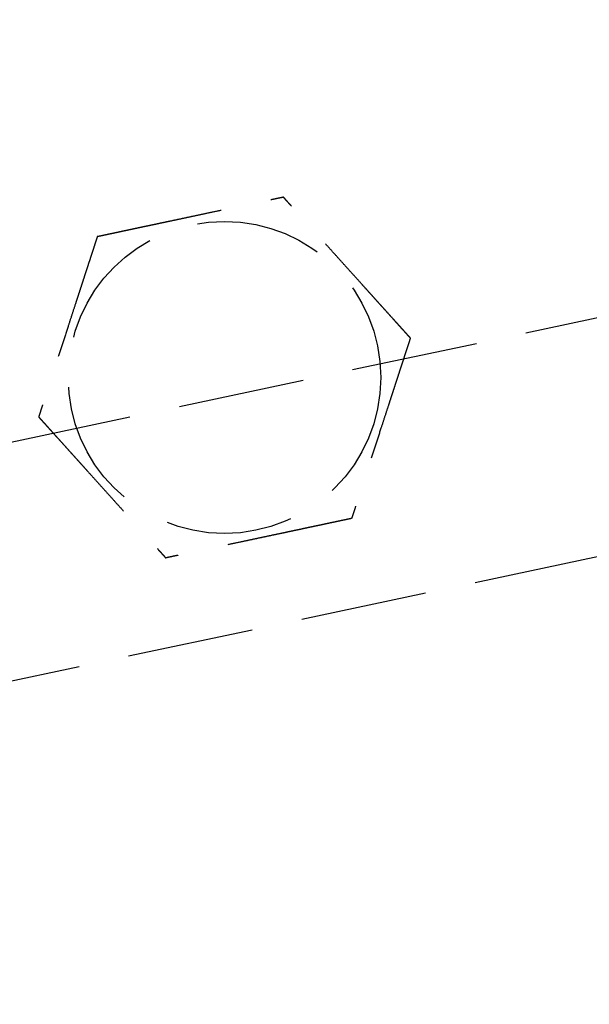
# Model space of a CAD drawing. Header units: millimetres. Extents: x -50096 to 615650, y 194565 to 243945.
# Tile 136 of 256: x 239920 to 239943, y 221284 to 221323. Entities that reach past the tile are written whole.
import ezdxf

# ---------------------------------------------------------------- set-up
doc = ezdxf.new("R2010")
doc.units = ezdxf.units.MM
doc.linetypes.add('ГТО-1 Пунктир', pattern=[7, 5, -2])
doc.layers.add('ГТО-2_Размеры_035', color=2, linetype='Continuous', lineweight=35)
doc.layers.add('ОГОС_Пунктир_025', color=151, linetype='ГТО-1 Пунктир', lineweight=25)

# ---------------------------------------------------------------- blocks, each defined once
blk = doc.blocks.new('ОГСО_Затвор_План')
at = {"layer": 'ОГОС_Пунктир_025'}
blk.add_line((-804.171, -137.499), (-1174.17, -137.499), dxfattribs=at)
blk.add_line((-804.171, -137.499), (-1174.17, -137.499), dxfattribs=at)
blk.add_lwpolyline([(-877.928, -175.75), (-1127.151, -175.809, -0.414283), (-1137.153, -165.809), (-1137.153, -138.25, -0.414214), (-1127.153, -128.25), (-877.928, -128.25)], format="xyb", dxfattribs=at)
blk.add_circle((-1104.17, -127.499), 6.172, dxfattribs=at)
blk.add_circle((-1104.17, -127.499), 6.172, dxfattribs=at)
for points, knots in [([(-1107.923, -120.999), (-1107.923, -121.001), (-1107.925, -121.003), (-1107.927, -121.007), (-1107.93, -121.012), (-1107.934, -121.018), (-1107.938, -121.026), (-1107.943, -121.035), (-1107.95, -121.046), (-1107.957, -121.059), (-1107.966, -121.074), (-1107.975, -121.091), (-1107.986, -121.109), (-1107.998, -121.131), (-1108.014, -121.157), (-1108.031, -121.187), (-1108.05, -121.219), (-1108.069, -121.253), (-1108.089, -121.288), (-1108.11, -121.324), (-1108.135, -121.367), (-1108.165, -121.419), (-1108.199, -121.478), (-1108.234, -121.538), (-1108.27, -121.6), (-1108.306, -121.664), (-1108.343, -121.728), (-1108.381, -121.793), (-1108.435, -121.887), (-1108.507, -122.011), (-1108.595, -122.164), (-1108.685, -122.319), (-1108.775, -122.476), (-1108.866, -122.633), (-1108.957, -122.792), (-1109.049, -122.951), (-1109.141, -123.11), (-1109.233, -123.269), (-1109.374, -123.513), (-1109.562, -123.839), (-1109.831, -124.305), (-1110.132, -124.827), (-1110.387, -125.267), (-1110.562, -125.571), (-1110.659, -125.739), (-1110.755, -125.905), (-1110.851, -126.071), (-1110.945, -126.235), (-1111.039, -126.398), (-1111.12, -126.538), (-1111.188, -126.655), (-1111.243, -126.751), (-1111.298, -126.845), (-1111.343, -126.924), (-1111.381, -126.989), (-1111.41, -127.04), (-1111.439, -127.09), (-1111.467, -127.138), (-1111.494, -127.185), (-1111.52, -127.229), (-1111.542, -127.268), (-1111.561, -127.301), (-1111.577, -127.328), (-1111.592, -127.354), (-1111.606, -127.378), (-1111.619, -127.401), (-1111.63, -127.42), (-1111.639, -127.436), (-1111.647, -127.449), (-1111.653, -127.461), (-1111.659, -127.471), (-1111.664, -127.48), (-1111.668, -127.487), (-1111.672, -127.493), (-1111.674, -127.496), (-1111.675, -127.498), (-1111.675, -127.499), (-1111.675, -127.499)], [0, 0, 0, 0, 0.004186, 0.008804, 0.014285, 0.021062, 0.029566, 0.04023, 0.053209, 0.068488, 0.085831, 0.105004, 0.125774, 0.147906, 0.181001, 0.216166, 0.253239, 0.292056, 0.332451, 0.374261, 0.417322, 0.483342, 0.551522, 0.621621, 0.693398, 0.766611, 0.84102, 0.916382, 0.992458, 1.167452, 1.344608, 1.523639, 1.704264, 1.886197, 2.069155, 2.252855, 2.437012, 2.621342, 2.805561, 3.279771, 3.752777, 4.418922, 5.086098, 5.279549, 5.472714, 5.66517, 5.856494, 6.046263, 6.234054, 6.419444, 6.531426, 6.641945, 6.750597, 6.856976, 6.916918, 6.975721, 7.033131, 7.088894, 7.142757, 7.194466, 7.243768, 7.276862, 7.308468, 7.338417, 7.366539, 7.392664, 7.416622, 7.433204, 7.448336, 7.461909, 7.473812, 7.483934, 7.492166, 7.498397, 7.502516, 7.504461, 7.505547, 7.505547, 7.505547, 7.505547]), ([(-1107.923, -120.999), (-1107.923, -121.001), (-1107.925, -121.003), (-1107.927, -121.007), (-1107.93, -121.012), (-1107.934, -121.018), (-1107.938, -121.026), (-1107.943, -121.035), (-1107.95, -121.046), (-1107.957, -121.059), (-1107.966, -121.074), (-1107.975, -121.091), (-1107.986, -121.109), (-1107.998, -121.131), (-1108.014, -121.157), (-1108.031, -121.187), (-1108.05, -121.219), (-1108.069, -121.253), (-1108.089, -121.288), (-1108.11, -121.324), (-1108.135, -121.367), (-1108.165, -121.419), (-1108.199, -121.478), (-1108.234, -121.538), (-1108.27, -121.6), (-1108.306, -121.664), (-1108.343, -121.728), (-1108.381, -121.793), (-1108.435, -121.887), (-1108.507, -122.011), (-1108.595, -122.164), (-1108.685, -122.319), (-1108.775, -122.476), (-1108.866, -122.633), (-1108.957, -122.792), (-1109.049, -122.951), (-1109.141, -123.11), (-1109.233, -123.269), (-1109.374, -123.513), (-1109.562, -123.839), (-1109.831, -124.305), (-1110.132, -124.827), (-1110.387, -125.267), (-1110.562, -125.571), (-1110.659, -125.739), (-1110.755, -125.905), (-1110.851, -126.071), (-1110.945, -126.235), (-1111.039, -126.398), (-1111.12, -126.538), (-1111.188, -126.655), (-1111.243, -126.751), (-1111.298, -126.845), (-1111.343, -126.924), (-1111.381, -126.989), (-1111.41, -127.04), (-1111.439, -127.09), (-1111.467, -127.138), (-1111.494, -127.185), (-1111.52, -127.229), (-1111.542, -127.268), (-1111.561, -127.301), (-1111.577, -127.328), (-1111.592, -127.354), (-1111.606, -127.378), (-1111.619, -127.401), (-1111.63, -127.42), (-1111.639, -127.436), (-1111.647, -127.449), (-1111.653, -127.461), (-1111.659, -127.471), (-1111.664, -127.48), (-1111.668, -127.487), (-1111.672, -127.493), (-1111.674, -127.496), (-1111.675, -127.498), (-1111.675, -127.499), (-1111.675, -127.499)], [0, 0, 0, 0, 0.004186, 0.008804, 0.014285, 0.021062, 0.029566, 0.04023, 0.053209, 0.068488, 0.085831, 0.105004, 0.125774, 0.147906, 0.181001, 0.216166, 0.253239, 0.292056, 0.332451, 0.374261, 0.417322, 0.483342, 0.551522, 0.621621, 0.693398, 0.766611, 0.84102, 0.916382, 0.992458, 1.167452, 1.344608, 1.523639, 1.704264, 1.886197, 2.069155, 2.252855, 2.437012, 2.621342, 2.805561, 3.279771, 3.752777, 4.418922, 5.086098, 5.279549, 5.472714, 5.66517, 5.856494, 6.046263, 6.234054, 6.419444, 6.531426, 6.641945, 6.750597, 6.856976, 6.916918, 6.975721, 7.033131, 7.088894, 7.142757, 7.194466, 7.243768, 7.276862, 7.308468, 7.338417, 7.366539, 7.392664, 7.416622, 7.433204, 7.448336, 7.461909, 7.473812, 7.483934, 7.492166, 7.498397, 7.502516, 7.504461, 7.505547, 7.505547, 7.505547, 7.505547]), ([(-1107.923, -120.999), (-1107.921, -120.999), (-1107.919, -120.999), (-1107.915, -120.999), (-1107.91, -120.999), (-1107.905, -120.999), (-1107.898, -120.999), (-1107.891, -120.999), (-1107.881, -120.999), (-1107.87, -120.999), (-1107.857, -120.999), (-1107.842, -120.999), (-1107.826, -120.999), (-1107.809, -120.999), (-1107.79, -120.999), (-1107.768, -120.999), (-1107.741, -120.999), (-1107.71, -120.999), (-1107.678, -120.999), (-1107.644, -120.999), (-1107.609, -120.999), (-1107.573, -120.999), (-1107.535, -120.999), (-1107.49, -120.999), (-1107.437, -120.999), (-1107.376, -120.999), (-1107.313, -120.999), (-1107.249, -120.999), (-1107.183, -120.999), (-1107.117, -120.999), (-1107.049, -120.999), (-1106.981, -120.999), (-1106.881, -120.999), (-1106.749, -120.999), (-1106.583, -120.999), (-1106.417, -120.999), (-1106.248, -120.999), (-1106.079, -120.999), (-1105.909, -120.999), (-1105.737, -120.999), (-1105.566, -120.999), (-1105.394, -120.999), (-1105.222, -120.999), (-1104.98, -120.999), (-1104.669, -120.999), (-1104.29, -120.999), (-1103.911, -120.999), (-1103.485, -120.999), (-1103.012, -120.999), (-1102.622, -120.999), (-1102.363, -120.999), (-1102.235, -120.999), (-1102.108, -120.999), (-1101.981, -120.999), (-1101.855, -120.999), (-1101.729, -120.999), (-1101.605, -120.999), (-1101.483, -120.999), (-1101.374, -120.999), (-1101.28, -120.999), (-1101.201, -120.999), (-1101.122, -120.999), (-1101.045, -120.999), (-1100.978, -120.999), (-1100.923, -120.999), (-1100.877, -120.999), (-1100.832, -120.999), (-1100.789, -120.999), (-1100.747, -120.999), (-1100.706, -120.999), (-1100.668, -120.999), (-1100.634, -120.999), (-1100.605, -120.999), (-1100.581, -120.999), (-1100.558, -120.999), (-1100.536, -120.999), (-1100.516, -120.999), (-1100.497, -120.999), (-1100.481, -120.999), (-1100.467, -120.999), (-1100.455, -120.999), (-1100.445, -120.999), (-1100.436, -120.999), (-1100.429, -120.999), (-1100.424, -120.999), (-1100.42, -120.999), (-1100.418, -120.999), (-1100.417, -120.999), (-1100.417, -120.999)], [0, 0, 0, 0, 0.003645, 0.007566, 0.01204, 0.017343, 0.023752, 0.031543, 0.040993, 0.052264, 0.065302, 0.079955, 0.096068, 0.113488, 0.132062, 0.151634, 0.180994, 0.211959, 0.244418, 0.278261, 0.313376, 0.349653, 0.386981, 0.425249, 0.484863, 0.546213, 0.609126, 0.67343, 0.738954, 0.805525, 0.872972, 0.941123, 1.009805, 1.173351, 1.338694, 1.505627, 1.673942, 1.843431, 2.013887, 2.185103, 2.356869, 2.528979, 2.701226, 2.8734, 3.253796, 3.633187, 4.011942, 4.390425, 4.911078, 5.431731, 5.559867, 5.687803, 5.81535, 5.942319, 6.068521, 6.193767, 6.317868, 6.440634, 6.561877, 6.642693, 6.722516, 6.801133, 6.878331, 6.953896, 7.000474, 7.046161, 7.090798, 7.134226, 7.176284, 7.216813, 7.255653, 7.292644, 7.318036, 7.342284, 7.365288, 7.386943, 7.407149, 7.425803, 7.442802, 7.456039, 7.467883, 7.478242, 7.487027, 7.494147, 7.499513, 7.503033, 7.504638, 7.505536, 7.505536, 7.505536, 7.505536]), ([(-1107.923, -120.999), (-1107.921, -120.999), (-1107.919, -120.999), (-1107.915, -120.999), (-1107.91, -120.999), (-1107.905, -120.999), (-1107.898, -120.999), (-1107.891, -120.999), (-1107.881, -120.999), (-1107.87, -120.999), (-1107.857, -120.999), (-1107.842, -120.999), (-1107.826, -120.999), (-1107.809, -120.999), (-1107.79, -120.999), (-1107.768, -120.999), (-1107.741, -120.999), (-1107.71, -120.999), (-1107.678, -120.999), (-1107.644, -120.999), (-1107.609, -120.999), (-1107.573, -120.999), (-1107.535, -120.999), (-1107.49, -120.999), (-1107.437, -120.999), (-1107.376, -120.999), (-1107.313, -120.999), (-1107.249, -120.999), (-1107.183, -120.999), (-1107.117, -120.999), (-1107.049, -120.999), (-1106.981, -120.999), (-1106.881, -120.999), (-1106.749, -120.999), (-1106.583, -120.999), (-1106.417, -120.999), (-1106.248, -120.999), (-1106.079, -120.999), (-1105.909, -120.999), (-1105.737, -120.999), (-1105.566, -120.999), (-1105.394, -120.999), (-1105.222, -120.999), (-1104.98, -120.999), (-1104.669, -120.999), (-1104.29, -120.999), (-1103.911, -120.999), (-1103.485, -120.999), (-1103.012, -120.999), (-1102.622, -120.999), (-1102.363, -120.999), (-1102.235, -120.999), (-1102.108, -120.999), (-1101.981, -120.999), (-1101.855, -120.999), (-1101.729, -120.999), (-1101.605, -120.999), (-1101.483, -120.999), (-1101.374, -120.999), (-1101.28, -120.999), (-1101.201, -120.999), (-1101.122, -120.999), (-1101.045, -120.999), (-1100.978, -120.999), (-1100.923, -120.999), (-1100.877, -120.999), (-1100.832, -120.999), (-1100.789, -120.999), (-1100.747, -120.999), (-1100.706, -120.999), (-1100.668, -120.999), (-1100.634, -120.999), (-1100.605, -120.999), (-1100.581, -120.999), (-1100.558, -120.999), (-1100.536, -120.999), (-1100.516, -120.999), (-1100.497, -120.999), (-1100.481, -120.999), (-1100.467, -120.999), (-1100.455, -120.999), (-1100.445, -120.999), (-1100.436, -120.999), (-1100.429, -120.999), (-1100.424, -120.999), (-1100.42, -120.999), (-1100.418, -120.999), (-1100.417, -120.999), (-1100.417, -120.999)], [0, 0, 0, 0, 0.003645, 0.007566, 0.01204, 0.017343, 0.023752, 0.031543, 0.040993, 0.052264, 0.065302, 0.079955, 0.096068, 0.113488, 0.132062, 0.151634, 0.180994, 0.211959, 0.244418, 0.278261, 0.313376, 0.349653, 0.386981, 0.425249, 0.484863, 0.546213, 0.609126, 0.67343, 0.738954, 0.805525, 0.872972, 0.941123, 1.009805, 1.173351, 1.338694, 1.505627, 1.673942, 1.843431, 2.013887, 2.185103, 2.356869, 2.528979, 2.701226, 2.8734, 3.253796, 3.633187, 4.011942, 4.390425, 4.911078, 5.431731, 5.559867, 5.687803, 5.81535, 5.942319, 6.068521, 6.193767, 6.317868, 6.440634, 6.561877, 6.642693, 6.722516, 6.801133, 6.878331, 6.953896, 7.000474, 7.046161, 7.090798, 7.134226, 7.176284, 7.216813, 7.255653, 7.292644, 7.318036, 7.342284, 7.365288, 7.386943, 7.407149, 7.425803, 7.442802, 7.456039, 7.467883, 7.478242, 7.487027, 7.494147, 7.499513, 7.503033, 7.504638, 7.505536, 7.505536, 7.505536, 7.505536]), ([(-1096.664, -127.499), (-1096.665, -127.498), (-1096.666, -127.496), (-1096.668, -127.493), (-1096.671, -127.489), (-1096.673, -127.484), (-1096.677, -127.478), (-1096.68, -127.472), (-1096.685, -127.463), (-1096.691, -127.454), (-1096.697, -127.442), (-1096.705, -127.43), (-1096.713, -127.416), (-1096.721, -127.401), (-1096.731, -127.385), (-1096.743, -127.364), (-1096.757, -127.338), (-1096.775, -127.307), (-1096.794, -127.275), (-1096.814, -127.241), (-1096.834, -127.205), (-1096.855, -127.169), (-1096.88, -127.126), (-1096.907, -127.079), (-1096.938, -127.026), (-1096.969, -126.971), (-1097.001, -126.916), (-1097.034, -126.859), (-1097.067, -126.801), (-1097.101, -126.743), (-1097.135, -126.684), (-1097.185, -126.597), (-1097.251, -126.483), (-1097.334, -126.34), (-1097.417, -126.195), (-1097.502, -126.049), (-1097.586, -125.903), (-1097.671, -125.755), (-1097.757, -125.607), (-1097.843, -125.458), (-1097.929, -125.309), (-1098.015, -125.16), (-1098.136, -124.951), (-1098.291, -124.682), (-1098.481, -124.353), (-1098.67, -124.025), (-1098.883, -123.656), (-1099.12, -123.246), (-1099.318, -122.904), (-1099.452, -122.671), (-1099.524, -122.546), (-1099.596, -122.422), (-1099.667, -122.299), (-1099.738, -122.176), (-1099.808, -122.055), (-1099.877, -121.935), (-1099.936, -121.833), (-1099.986, -121.747), (-1100.025, -121.678), (-1100.065, -121.61), (-1100.103, -121.543), (-1100.137, -121.485), (-1100.165, -121.437), (-1100.187, -121.397), (-1100.21, -121.359), (-1100.231, -121.321), (-1100.252, -121.285), (-1100.273, -121.25), (-1100.292, -121.216), (-1100.309, -121.186), (-1100.325, -121.159), (-1100.339, -121.134), (-1100.352, -121.112), (-1100.364, -121.091), (-1100.375, -121.072), (-1100.385, -121.056), (-1100.392, -121.043), (-1100.398, -121.032), (-1100.403, -121.023), (-1100.408, -121.016), (-1100.411, -121.01), (-1100.414, -121.005), (-1100.416, -121.002), (-1100.417, -121), (-1100.417, -121), (-1100.417, -120.999)], [0, 0, 0, 0, 0.003642, 0.007561, 0.012032, 0.017334, 0.023742, 0.031533, 0.040984, 0.052257, 0.065299, 0.079955, 0.096073, 0.113498, 0.132075, 0.151651, 0.18534, 0.221102, 0.258772, 0.298186, 0.339179, 0.381585, 0.42524, 0.484853, 0.546202, 0.609115, 0.673421, 0.738947, 0.80552, 0.87297, 0.941124, 1.009809, 1.17336, 1.338708, 1.505644, 1.673961, 1.843452, 2.013909, 2.185124, 2.356891, 2.529001, 2.701248, 2.873423, 3.253813, 3.633201, 4.011952, 4.390432, 4.911083, 5.431733, 5.575876, 5.719735, 5.863043, 6.00553, 6.146926, 6.286963, 6.425372, 6.561883, 6.642702, 6.722527, 6.801146, 6.878345, 6.95391, 7.000484, 7.046168, 7.090802, 7.134226, 7.176281, 7.216808, 7.255646, 7.292636, 7.322154, 7.350093, 7.37629, 7.400583, 7.422809, 7.442805, 7.456041, 7.467882, 7.478239, 7.487022, 7.494142, 7.499507, 7.503029, 7.504637, 7.505539, 7.505539, 7.505539, 7.505539]), ([(-1096.664, -127.499), (-1096.665, -127.498), (-1096.666, -127.496), (-1096.668, -127.493), (-1096.671, -127.489), (-1096.673, -127.484), (-1096.677, -127.478), (-1096.68, -127.472), (-1096.685, -127.463), (-1096.691, -127.454), (-1096.697, -127.442), (-1096.705, -127.43), (-1096.713, -127.416), (-1096.721, -127.401), (-1096.731, -127.385), (-1096.743, -127.364), (-1096.757, -127.338), (-1096.775, -127.307), (-1096.794, -127.275), (-1096.814, -127.241), (-1096.834, -127.205), (-1096.855, -127.169), (-1096.88, -127.126), (-1096.907, -127.079), (-1096.938, -127.026), (-1096.969, -126.971), (-1097.001, -126.916), (-1097.034, -126.859), (-1097.067, -126.801), (-1097.101, -126.743), (-1097.135, -126.684), (-1097.185, -126.597), (-1097.251, -126.483), (-1097.334, -126.34), (-1097.417, -126.195), (-1097.502, -126.049), (-1097.586, -125.903), (-1097.671, -125.755), (-1097.757, -125.607), (-1097.843, -125.458), (-1097.929, -125.309), (-1098.015, -125.16), (-1098.136, -124.951), (-1098.291, -124.682), (-1098.481, -124.353), (-1098.67, -124.025), (-1098.883, -123.656), (-1099.12, -123.246), (-1099.318, -122.904), (-1099.452, -122.671), (-1099.524, -122.546), (-1099.596, -122.422), (-1099.667, -122.299), (-1099.738, -122.176), (-1099.808, -122.055), (-1099.877, -121.935), (-1099.936, -121.833), (-1099.986, -121.747), (-1100.025, -121.678), (-1100.065, -121.61), (-1100.103, -121.543), (-1100.137, -121.485), (-1100.165, -121.437), (-1100.187, -121.397), (-1100.21, -121.359), (-1100.231, -121.321), (-1100.252, -121.285), (-1100.273, -121.25), (-1100.292, -121.216), (-1100.309, -121.186), (-1100.325, -121.159), (-1100.339, -121.134), (-1100.352, -121.112), (-1100.364, -121.091), (-1100.375, -121.072), (-1100.385, -121.056), (-1100.392, -121.043), (-1100.398, -121.032), (-1100.403, -121.023), (-1100.408, -121.016), (-1100.411, -121.01), (-1100.414, -121.005), (-1100.416, -121.002), (-1100.417, -121), (-1100.417, -121), (-1100.417, -120.999)], [0, 0, 0, 0, 0.003642, 0.007561, 0.012032, 0.017334, 0.023742, 0.031533, 0.040984, 0.052257, 0.065299, 0.079955, 0.096073, 0.113498, 0.132075, 0.151651, 0.18534, 0.221102, 0.258772, 0.298186, 0.339179, 0.381585, 0.42524, 0.484853, 0.546202, 0.609115, 0.673421, 0.738947, 0.80552, 0.87297, 0.941124, 1.009809, 1.17336, 1.338708, 1.505644, 1.673961, 1.843452, 2.013909, 2.185124, 2.356891, 2.529001, 2.701248, 2.873423, 3.253813, 3.633201, 4.011952, 4.390432, 4.911083, 5.431733, 5.575876, 5.719735, 5.863043, 6.00553, 6.146926, 6.286963, 6.425372, 6.561883, 6.642702, 6.722527, 6.801146, 6.878345, 6.95391, 7.000484, 7.046168, 7.090802, 7.134226, 7.176281, 7.216808, 7.255646, 7.292636, 7.322154, 7.350093, 7.37629, 7.400583, 7.422809, 7.442805, 7.456041, 7.467882, 7.478239, 7.487022, 7.494142, 7.499507, 7.503029, 7.504637, 7.505539, 7.505539, 7.505539, 7.505539]), ([(-1111.675, -127.499), (-1111.675, -127.5), (-1111.674, -127.503), (-1111.672, -127.506), (-1111.669, -127.51), (-1111.667, -127.515), (-1111.663, -127.52), (-1111.659, -127.527), (-1111.655, -127.535), (-1111.649, -127.545), (-1111.643, -127.556), (-1111.635, -127.569), (-1111.627, -127.583), (-1111.619, -127.598), (-1111.609, -127.614), (-1111.597, -127.635), (-1111.582, -127.66), (-1111.565, -127.691), (-1111.546, -127.724), (-1111.526, -127.758), (-1111.506, -127.793), (-1111.484, -127.83), (-1111.46, -127.872), (-1111.433, -127.92), (-1111.402, -127.973), (-1111.371, -128.027), (-1111.339, -128.083), (-1111.306, -128.14), (-1111.273, -128.197), (-1111.239, -128.256), (-1111.205, -128.315), (-1111.155, -128.401), (-1111.088, -128.516), (-1111.006, -128.659), (-1110.922, -128.804), (-1110.838, -128.949), (-1110.754, -129.096), (-1110.668, -129.244), (-1110.583, -129.392), (-1110.497, -129.541), (-1110.411, -129.69), (-1110.325, -129.839), (-1110.204, -130.048), (-1110.049, -130.317), (-1109.859, -130.646), (-1109.67, -130.974), (-1109.457, -131.343), (-1109.22, -131.752), (-1109.022, -132.095), (-1108.888, -132.328), (-1108.816, -132.453), (-1108.744, -132.577), (-1108.673, -132.7), (-1108.602, -132.822), (-1108.532, -132.944), (-1108.463, -133.063), (-1108.404, -133.166), (-1108.354, -133.252), (-1108.314, -133.321), (-1108.275, -133.389), (-1108.237, -133.456), (-1108.203, -133.513), (-1108.175, -133.562), (-1108.153, -133.601), (-1108.13, -133.64), (-1108.109, -133.677), (-1108.088, -133.714), (-1108.067, -133.749), (-1108.048, -133.782), (-1108.03, -133.813), (-1108.015, -133.84), (-1108.001, -133.864), (-1107.988, -133.887), (-1107.976, -133.908), (-1107.964, -133.927), (-1107.955, -133.943), (-1107.948, -133.956), (-1107.942, -133.966), (-1107.937, -133.975), (-1107.932, -133.983), (-1107.929, -133.989), (-1107.926, -133.994), (-1107.924, -133.997), (-1107.923, -133.998), (-1107.923, -133.999), (-1107.923, -133.999)], [0, 0, 0, 0, 0.003643, 0.007563, 0.012036, 0.017339, 0.023748, 0.03154, 0.040991, 0.052265, 0.065307, 0.079964, 0.096081, 0.113506, 0.132083, 0.151658, 0.185346, 0.221107, 0.258777, 0.29819, 0.339181, 0.381586, 0.42524, 0.484853, 0.546201, 0.609115, 0.67342, 0.738946, 0.80552, 0.87297, 0.941124, 1.009809, 1.173359, 1.338704, 1.505638, 1.673953, 1.843441, 2.013896, 2.185109, 2.356873, 2.528981, 2.701225, 2.873397, 3.253789, 3.633178, 4.011932, 4.390414, 4.911078, 5.43174, 5.575882, 5.719741, 5.863048, 6.005533, 6.146928, 6.286965, 6.425373, 6.561883, 6.642702, 6.722527, 6.801147, 6.878345, 6.95391, 7.000484, 7.046167, 7.090801, 7.134225, 7.17628, 7.216807, 7.255645, 7.292636, 7.322156, 7.350096, 7.376294, 7.400588, 7.422815, 7.442813, 7.456048, 7.46789, 7.478247, 7.48703, 7.494149, 7.499515, 7.503037, 7.504645, 7.505547, 7.505547, 7.505547, 7.505547]), ([(-1111.675, -127.499), (-1111.675, -127.5), (-1111.674, -127.503), (-1111.672, -127.506), (-1111.669, -127.51), (-1111.667, -127.515), (-1111.663, -127.52), (-1111.659, -127.527), (-1111.655, -127.535), (-1111.649, -127.545), (-1111.643, -127.556), (-1111.635, -127.569), (-1111.627, -127.583), (-1111.619, -127.598), (-1111.609, -127.614), (-1111.597, -127.635), (-1111.582, -127.66), (-1111.565, -127.691), (-1111.546, -127.724), (-1111.526, -127.758), (-1111.506, -127.793), (-1111.484, -127.83), (-1111.46, -127.872), (-1111.433, -127.92), (-1111.402, -127.973), (-1111.371, -128.027), (-1111.339, -128.083), (-1111.306, -128.14), (-1111.273, -128.197), (-1111.239, -128.256), (-1111.205, -128.315), (-1111.155, -128.401), (-1111.088, -128.516), (-1111.006, -128.659), (-1110.922, -128.804), (-1110.838, -128.949), (-1110.754, -129.096), (-1110.668, -129.244), (-1110.583, -129.392), (-1110.497, -129.541), (-1110.411, -129.69), (-1110.325, -129.839), (-1110.204, -130.048), (-1110.049, -130.317), (-1109.859, -130.646), (-1109.67, -130.974), (-1109.457, -131.343), (-1109.22, -131.752), (-1109.022, -132.095), (-1108.888, -132.328), (-1108.816, -132.453), (-1108.744, -132.577), (-1108.673, -132.7), (-1108.602, -132.822), (-1108.532, -132.944), (-1108.463, -133.063), (-1108.404, -133.166), (-1108.354, -133.252), (-1108.314, -133.321), (-1108.275, -133.389), (-1108.237, -133.456), (-1108.203, -133.513), (-1108.175, -133.562), (-1108.153, -133.601), (-1108.13, -133.64), (-1108.109, -133.677), (-1108.088, -133.714), (-1108.067, -133.749), (-1108.048, -133.782), (-1108.03, -133.813), (-1108.015, -133.84), (-1108.001, -133.864), (-1107.988, -133.887), (-1107.976, -133.908), (-1107.964, -133.927), (-1107.955, -133.943), (-1107.948, -133.956), (-1107.942, -133.966), (-1107.937, -133.975), (-1107.932, -133.983), (-1107.929, -133.989), (-1107.926, -133.994), (-1107.924, -133.997), (-1107.923, -133.998), (-1107.923, -133.999), (-1107.923, -133.999)], [0, 0, 0, 0, 0.003643, 0.007563, 0.012036, 0.017339, 0.023748, 0.03154, 0.040991, 0.052265, 0.065307, 0.079964, 0.096081, 0.113506, 0.132083, 0.151658, 0.185346, 0.221107, 0.258777, 0.29819, 0.339181, 0.381586, 0.42524, 0.484853, 0.546201, 0.609115, 0.67342, 0.738946, 0.80552, 0.87297, 0.941124, 1.009809, 1.173359, 1.338704, 1.505638, 1.673953, 1.843441, 2.013896, 2.185109, 2.356873, 2.528981, 2.701225, 2.873397, 3.253789, 3.633178, 4.011932, 4.390414, 4.911078, 5.43174, 5.575882, 5.719741, 5.863048, 6.005533, 6.146928, 6.286965, 6.425373, 6.561883, 6.642702, 6.722527, 6.801147, 6.878345, 6.95391, 7.000484, 7.046167, 7.090801, 7.134225, 7.17628, 7.216807, 7.255645, 7.292636, 7.322156, 7.350096, 7.376294, 7.400588, 7.422815, 7.442813, 7.456048, 7.46789, 7.478247, 7.48703, 7.494149, 7.499515, 7.503037, 7.504645, 7.505547, 7.505547, 7.505547, 7.505547]), ([(-1096.664, -127.499), (-1096.665, -127.501), (-1096.667, -127.503), (-1096.669, -127.507), (-1096.672, -127.512), (-1096.675, -127.518), (-1096.68, -127.526), (-1096.685, -127.535), (-1096.691, -127.546), (-1096.699, -127.559), (-1096.708, -127.574), (-1096.717, -127.591), (-1096.728, -127.609), (-1096.74, -127.631), (-1096.755, -127.657), (-1096.773, -127.687), (-1096.791, -127.719), (-1096.811, -127.753), (-1096.831, -127.788), (-1096.852, -127.824), (-1096.877, -127.867), (-1096.906, -127.919), (-1096.94, -127.978), (-1096.975, -128.038), (-1097.011, -128.1), (-1097.048, -128.164), (-1097.085, -128.228), (-1097.123, -128.293), (-1097.177, -128.387), (-1097.248, -128.511), (-1097.337, -128.664), (-1097.426, -128.819), (-1097.517, -128.976), (-1097.608, -129.133), (-1097.699, -129.291), (-1097.791, -129.45), (-1097.883, -129.61), (-1097.975, -129.769), (-1098.116, -130.013), (-1098.304, -130.339), (-1098.573, -130.805), (-1098.874, -131.327), (-1099.128, -131.767), (-1099.304, -132.071), (-1099.401, -132.239), (-1099.497, -132.405), (-1099.592, -132.571), (-1099.687, -132.735), (-1099.781, -132.897), (-1099.862, -133.038), (-1099.93, -133.155), (-1099.985, -133.251), (-1100.039, -133.345), (-1100.085, -133.424), (-1100.123, -133.489), (-1100.152, -133.54), (-1100.181, -133.59), (-1100.209, -133.638), (-1100.235, -133.685), (-1100.261, -133.729), (-1100.284, -133.768), (-1100.303, -133.801), (-1100.318, -133.828), (-1100.333, -133.854), (-1100.347, -133.878), (-1100.36, -133.901), (-1100.372, -133.921), (-1100.382, -133.938), (-1100.39, -133.953), (-1100.398, -133.965), (-1100.404, -133.976), (-1100.409, -133.985), (-1100.413, -133.992), (-1100.415, -133.996), (-1100.416, -133.998), (-1100.417, -133.999), (-1100.417, -133.999)], [0, 0, 0, 0, 0.004184, 0.0088, 0.01428, 0.021056, 0.029559, 0.040222, 0.053202, 0.068482, 0.085826, 0.105001, 0.125773, 0.147906, 0.181002, 0.216168, 0.253241, 0.292057, 0.332452, 0.374262, 0.417322, 0.483339, 0.551516, 0.621612, 0.693385, 0.766595, 0.841, 0.91636, 0.992432, 1.167428, 1.344585, 1.523619, 1.704246, 1.886183, 2.069144, 2.252846, 2.437006, 2.621339, 2.805561, 3.279768, 3.75277, 4.418915, 5.08609, 5.279539, 5.4727, 5.665153, 5.856473, 6.04624, 6.234029, 6.419418, 6.531405, 6.64193, 6.750586, 6.856968, 6.91691, 6.975713, 7.033123, 7.088887, 7.142751, 7.194463, 7.243768, 7.276865, 7.308474, 7.338425, 7.366548, 7.39267, 7.416622, 7.435448, 7.452358, 7.467191, 7.479783, 7.489971, 7.497592, 7.502482, 7.504439, 7.505539, 7.505539, 7.505539, 7.505539]), ([(-1096.664, -127.499), (-1096.665, -127.501), (-1096.667, -127.503), (-1096.669, -127.507), (-1096.672, -127.512), (-1096.675, -127.518), (-1096.68, -127.526), (-1096.685, -127.535), (-1096.691, -127.546), (-1096.699, -127.559), (-1096.708, -127.574), (-1096.717, -127.591), (-1096.728, -127.609), (-1096.74, -127.631), (-1096.755, -127.657), (-1096.773, -127.687), (-1096.791, -127.719), (-1096.811, -127.753), (-1096.831, -127.788), (-1096.852, -127.824), (-1096.877, -127.867), (-1096.906, -127.919), (-1096.94, -127.978), (-1096.975, -128.038), (-1097.011, -128.1), (-1097.048, -128.164), (-1097.085, -128.228), (-1097.123, -128.293), (-1097.177, -128.387), (-1097.248, -128.511), (-1097.337, -128.664), (-1097.426, -128.819), (-1097.517, -128.976), (-1097.608, -129.133), (-1097.699, -129.291), (-1097.791, -129.45), (-1097.883, -129.61), (-1097.975, -129.769), (-1098.116, -130.013), (-1098.304, -130.339), (-1098.573, -130.805), (-1098.874, -131.327), (-1099.128, -131.767), (-1099.304, -132.071), (-1099.401, -132.239), (-1099.497, -132.405), (-1099.592, -132.571), (-1099.687, -132.735), (-1099.781, -132.897), (-1099.862, -133.038), (-1099.93, -133.155), (-1099.985, -133.251), (-1100.039, -133.345), (-1100.085, -133.424), (-1100.123, -133.489), (-1100.152, -133.54), (-1100.181, -133.59), (-1100.209, -133.638), (-1100.235, -133.685), (-1100.261, -133.729), (-1100.284, -133.768), (-1100.303, -133.801), (-1100.318, -133.828), (-1100.333, -133.854), (-1100.347, -133.878), (-1100.36, -133.901), (-1100.372, -133.921), (-1100.382, -133.938), (-1100.39, -133.953), (-1100.398, -133.965), (-1100.404, -133.976), (-1100.409, -133.985), (-1100.413, -133.992), (-1100.415, -133.996), (-1100.416, -133.998), (-1100.417, -133.999), (-1100.417, -133.999)], [0, 0, 0, 0, 0.004184, 0.0088, 0.01428, 0.021056, 0.029559, 0.040222, 0.053202, 0.068482, 0.085826, 0.105001, 0.125773, 0.147906, 0.181002, 0.216168, 0.253241, 0.292057, 0.332452, 0.374262, 0.417322, 0.483339, 0.551516, 0.621612, 0.693385, 0.766595, 0.841, 0.91636, 0.992432, 1.167428, 1.344585, 1.523619, 1.704246, 1.886183, 2.069144, 2.252846, 2.437006, 2.621339, 2.805561, 3.279768, 3.75277, 4.418915, 5.08609, 5.279539, 5.4727, 5.665153, 5.856473, 6.04624, 6.234029, 6.419418, 6.531405, 6.64193, 6.750586, 6.856968, 6.91691, 6.975713, 7.033123, 7.088887, 7.142751, 7.194463, 7.243768, 7.276865, 7.308474, 7.338425, 7.366548, 7.39267, 7.416622, 7.435448, 7.452358, 7.467191, 7.479783, 7.489971, 7.497592, 7.502482, 7.504439, 7.505539, 7.505539, 7.505539, 7.505539]), ([(-1100.417, -133.999), (-1100.418, -133.999), (-1100.421, -133.999), (-1100.425, -133.999), (-1100.429, -133.999), (-1100.435, -133.999), (-1100.441, -133.999), (-1100.449, -133.999), (-1100.459, -133.999), (-1100.47, -133.999), (-1100.483, -133.999), (-1100.498, -133.999), (-1100.514, -133.999), (-1100.531, -133.999), (-1100.55, -133.999), (-1100.572, -133.999), (-1100.599, -133.999), (-1100.63, -133.999), (-1100.662, -133.999), (-1100.696, -133.999), (-1100.731, -133.999), (-1100.767, -133.999), (-1100.804, -133.999), (-1100.85, -133.999), (-1100.903, -133.999), (-1100.964, -133.999), (-1101.027, -133.999), (-1101.091, -133.999), (-1101.156, -133.999), (-1101.223, -133.999), (-1101.29, -133.999), (-1101.358, -133.999), (-1101.459, -133.999), (-1101.591, -133.999), (-1101.756, -133.999), (-1101.923, -133.999), (-1102.092, -133.999), (-1102.261, -133.999), (-1102.431, -133.999), (-1102.602, -133.999), (-1102.774, -133.999), (-1102.946, -133.999), (-1103.118, -133.999), (-1103.36, -133.999), (-1103.671, -133.999), (-1104.05, -133.999), (-1104.429, -133.999), (-1104.855, -133.999), (-1105.328, -133.999), (-1105.718, -133.999), (-1105.977, -133.999), (-1106.105, -133.999), (-1106.232, -133.999), (-1106.359, -133.999), (-1106.485, -133.999), (-1106.611, -133.999), (-1106.735, -133.999), (-1106.857, -133.999), (-1106.966, -133.999), (-1107.06, -133.999), (-1107.139, -133.999), (-1107.218, -133.999), (-1107.295, -133.999), (-1107.361, -133.999), (-1107.417, -133.999), (-1107.463, -133.999), (-1107.508, -133.999), (-1107.551, -133.999), (-1107.593, -133.999), (-1107.633, -133.999), (-1107.672, -133.999), (-1107.706, -133.999), (-1107.735, -133.999), (-1107.759, -133.999), (-1107.782, -133.999), (-1107.804, -133.999), (-1107.824, -133.999), (-1107.842, -133.999), (-1107.859, -133.999), (-1107.873, -133.999), (-1107.885, -133.999), (-1107.895, -133.999), (-1107.904, -133.999), (-1107.911, -133.999), (-1107.916, -133.999), (-1107.92, -133.999), (-1107.922, -133.999), (-1107.922, -133.999), (-1107.923, -133.999)], [0, 0, 0, 0, 0.003647, 0.007571, 0.012047, 0.017353, 0.023764, 0.031557, 0.041008, 0.052279, 0.065318, 0.079971, 0.096085, 0.113504, 0.132077, 0.151649, 0.181007, 0.21197, 0.244428, 0.278268, 0.313382, 0.349657, 0.386983, 0.425249, 0.484864, 0.546215, 0.609129, 0.673435, 0.73896, 0.805534, 0.872982, 0.941135, 1.00982, 1.173367, 1.338711, 1.505645, 1.67396, 1.843449, 2.013905, 2.18512, 2.356886, 2.528996, 2.701241, 2.873415, 3.253806, 3.633194, 4.011945, 4.390425, 4.911086, 5.431746, 5.559881, 5.687817, 5.815364, 5.942333, 6.068534, 6.19378, 6.317881, 6.440648, 6.561892, 6.642709, 6.722533, 6.80115, 6.878347, 6.953911, 7.000486, 7.04617, 7.090804, 7.134229, 7.176285, 7.216813, 7.255652, 7.292644, 7.318038, 7.34229, 7.365296, 7.386954, 7.407162, 7.425817, 7.442817, 7.456053, 7.467894, 7.47825, 7.487033, 7.49415, 7.499514, 7.503033, 7.504638, 7.505536, 7.505536, 7.505536, 7.505536]), ([(-1100.417, -133.999), (-1100.418, -133.999), (-1100.421, -133.999), (-1100.425, -133.999), (-1100.429, -133.999), (-1100.435, -133.999), (-1100.441, -133.999), (-1100.449, -133.999), (-1100.459, -133.999), (-1100.47, -133.999), (-1100.483, -133.999), (-1100.498, -133.999), (-1100.514, -133.999), (-1100.531, -133.999), (-1100.55, -133.999), (-1100.572, -133.999), (-1100.599, -133.999), (-1100.63, -133.999), (-1100.662, -133.999), (-1100.696, -133.999), (-1100.731, -133.999), (-1100.767, -133.999), (-1100.804, -133.999), (-1100.85, -133.999), (-1100.903, -133.999), (-1100.964, -133.999), (-1101.027, -133.999), (-1101.091, -133.999), (-1101.156, -133.999), (-1101.223, -133.999), (-1101.29, -133.999), (-1101.358, -133.999), (-1101.459, -133.999), (-1101.591, -133.999), (-1101.756, -133.999), (-1101.923, -133.999), (-1102.092, -133.999), (-1102.261, -133.999), (-1102.431, -133.999), (-1102.602, -133.999), (-1102.774, -133.999), (-1102.946, -133.999), (-1103.118, -133.999), (-1103.36, -133.999), (-1103.671, -133.999), (-1104.05, -133.999), (-1104.429, -133.999), (-1104.855, -133.999), (-1105.328, -133.999), (-1105.718, -133.999), (-1105.977, -133.999), (-1106.105, -133.999), (-1106.232, -133.999), (-1106.359, -133.999), (-1106.485, -133.999), (-1106.611, -133.999), (-1106.735, -133.999), (-1106.857, -133.999), (-1106.966, -133.999), (-1107.06, -133.999), (-1107.139, -133.999), (-1107.218, -133.999), (-1107.295, -133.999), (-1107.361, -133.999), (-1107.417, -133.999), (-1107.463, -133.999), (-1107.508, -133.999), (-1107.551, -133.999), (-1107.593, -133.999), (-1107.633, -133.999), (-1107.672, -133.999), (-1107.706, -133.999), (-1107.735, -133.999), (-1107.759, -133.999), (-1107.782, -133.999), (-1107.804, -133.999), (-1107.824, -133.999), (-1107.842, -133.999), (-1107.859, -133.999), (-1107.873, -133.999), (-1107.885, -133.999), (-1107.895, -133.999), (-1107.904, -133.999), (-1107.911, -133.999), (-1107.916, -133.999), (-1107.92, -133.999), (-1107.922, -133.999), (-1107.922, -133.999), (-1107.923, -133.999)], [0, 0, 0, 0, 0.003647, 0.007571, 0.012047, 0.017353, 0.023764, 0.031557, 0.041008, 0.052279, 0.065318, 0.079971, 0.096085, 0.113504, 0.132077, 0.151649, 0.181007, 0.21197, 0.244428, 0.278268, 0.313382, 0.349657, 0.386983, 0.425249, 0.484864, 0.546215, 0.609129, 0.673435, 0.73896, 0.805534, 0.872982, 0.941135, 1.00982, 1.173367, 1.338711, 1.505645, 1.67396, 1.843449, 2.013905, 2.18512, 2.356886, 2.528996, 2.701241, 2.873415, 3.253806, 3.633194, 4.011945, 4.390425, 4.911086, 5.431746, 5.559881, 5.687817, 5.815364, 5.942333, 6.068534, 6.19378, 6.317881, 6.440648, 6.561892, 6.642709, 6.722533, 6.80115, 6.878347, 6.953911, 7.000486, 7.04617, 7.090804, 7.134229, 7.176285, 7.216813, 7.255652, 7.292644, 7.318038, 7.34229, 7.365296, 7.386954, 7.407162, 7.425817, 7.442817, 7.456053, 7.467894, 7.47825, 7.487033, 7.49415, 7.499514, 7.503033, 7.504638, 7.505536, 7.505536, 7.505536, 7.505536])]:
    blk.add_open_spline(points, degree=3, knots=knots, dxfattribs=at)
blk = doc.blocks.new('A$C1AA538EC')
at = {"layer": 'ГТО-2_Размеры_035', "rotation": 11.99999999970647}
blk.add_blockref('ОГСО_Затвор_План', (6013.364, -11100.071), dxfattribs=at)

msp = doc.modelspace()

# ---------------------------------------------------------------- block references
at = {"layer": 'ГТО-2_Размеры_035'}
msp.add_blockref('A$C1AA538EC', (234968.45, 232762.782), dxfattribs=at)

doc.saveas('drawing.dxf')
